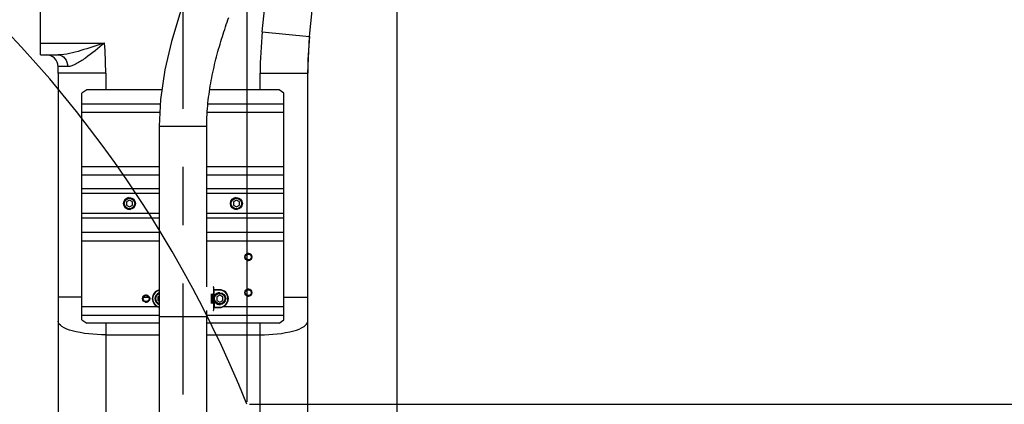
# Model space of a CAD drawing. Header units: millimetres. Extents: x 0 to 11890, y 0 to 8410.
# Tile 89 of 103: x 7118 to 7947, y 6243 to 6567. Entities that reach past the tile are written whole.
import ezdxf

# ---------------------------------------------------------------- set-up
doc = ezdxf.new("R2010")
doc.units = ezdxf.units.MM
doc.header["$LTSCALE"] = 653.95
doc.linetypes.add('CENTER', pattern=[0.6, 0.375, -0.075, 0.075, -0.075])
doc.layers.get('0').update_dxf_attribs({"linetype": 'CONTINUOUS'})
for name, color, linetype in [('304103000002_DXF_AXIS', 7, 'CONTINUOUS'), ('304103000002DXF_CONTINUOUS_LINE', 7, 'CONTINUOUS'), ('304105000020DXF_CONTINUOUS_LINE', 7, 'CONTINUOUS'), ('304109000002DXF_CONTINUOUS_LINE', 7, 'CONTINUOUS'), ('501023000027DXF_CONTINUOUS_LINE', 7, 'CONTINUOUS'), ('501023000078DXF_CONTINUOUS_LINE', 7, 'CONTINUOUS'), ('604006000006DXF_CONTINUOUS_LINE', 7, 'CONTINUOUS'), ('R50-1TANHUANDXF_CONTINUOUS_LINE', 7, 'CONTINUOUS'), ('运动范围_DXF_BALLOON', 7, 'CONTINUOUS'), ('运动范围_DXF_DIMENSION', 7, 'CONTINUOUS')]:
    doc.layers.add(name, color=color, linetype=linetype)
doc.styles.get("Standard").update_dxf_attribs({"font": 'txt', "width": 0.7})
doc.dimstyles.new('DIMSTYLE_1', dxfattribs={"dimtxt": 100, "dimasz": 60, "dimexe": 2, "dimexo": 0.2, "dimgap": 2.5, "dimtad": 0, "dimtih": 1, "dimtoh": 1, "dimdec": 1, "dimdsep": 46, "dimtxsty": 'Standard', "dimblk": '_FILLED', "dimblk1": '_FILLED', "dimblk2": '_FILLED', "dimcen": 0.09, "dimclrt": 5, "dimazin": 2, "dimtp": 0.1, "dimtm": 0.1, "dimtfac": 1, "dimtdec": 1, "dimtofl": 0, "dimtmove": 0, "dimatfit": 3, "dimldrblk": '_FILLED', "dimfxl": 0, "dimtolj": 1, "dimarcsym": 0})
doc.dimstyles.new('DIMSTYLE_2', dxfattribs={"dimtxt": 100, "dimasz": 60, "dimexe": 2, "dimexo": 0.2, "dimgap": 2.5, "dimtad": 0, "dimtih": 1, "dimtoh": 1, "dimdsep": 46, "dimtxsty": 'Standard', "dimblk": '_FILLED', "dimblk1": '_FILLED', "dimblk2": '_FILLED', "dimcen": 0.09, "dimclrt": 5, "dimazin": 2, "dimtp": 0.01, "dimtm": 0.01, "dimtfac": 1, "dimtofl": 0, "dimtmove": 0, "dimatfit": 3, "dimldrblk": '_FILLED', "dimfxl": 0, "dimtolj": 1, "dimarcsym": 0})
doc.dimstyles.new('DIMSTYLE_4', dxfattribs={"dimtxt": 100, "dimasz": 60, "dimexe": 2, "dimexo": 0.2, "dimgap": 2.5, "dimtad": 1, "dimdsep": 46, "dimtxsty": 'Standard', "dimblk": '_FILLED', "dimblk1": '_FILLED', "dimblk2": '_FILLED', "dimcen": 0.09, "dimclrt": 5, "dimazin": 2, "dimtp": 0.01, "dimtm": 0.01, "dimtfac": 1, "dimtofl": 0, "dimtmove": 0, "dimatfit": 3, "dimldrblk": '_FILLED', "dimfxl": 0, "dimtolj": 1, "dimarcsym": 0})
doc.dimstyles.new('DIMSTYLE_7', dxfattribs={"dimtxt": 100, "dimasz": 60, "dimexe": 2, "dimexo": 0.2, "dimgap": 2.5, "dimtad": 0, "dimtih": 1, "dimtoh": 1, "dimdec": 1, "dimdsep": 46, "dimtxsty": 'Standard', "dimblk": '_FILLED', "dimblk1": '_FILLED', "dimblk2": '_FILLED', "dimcen": 0.09, "dimclrt": 5, "dimazin": 2, "dimtp": 0.01, "dimtm": 0.01, "dimtfac": 1, "dimtofl": 0, "dimtmove": 0, "dimatfit": 3, "dimldrblk": '_FILLED', "dimfxl": 0, "dimtolj": 1, "dimarcsym": 0})

# ---------------------------------------------------------------- blocks, each defined once
blk = doc.blocks.new('*D4')
at = {"layer": '运动范围_DXF_DIMENSION', "color": 2, "linetype": 'Continuous', "transparency": 16777216}
blk.add_line((7311.22, 6243.35), (9194.47, 6243.35), dxfattribs=at)
blk = doc.blocks.new('_FILLED')
at = {"color": 0, "linetype": 'ByBlock'}
blk.add_solid([(0, 0), (-1, 0.117), (-1, -0.117)], dxfattribs=at)
blk = doc.blocks.new('*D18')
at = {"layer": '运动范围_DXF_DIMENSION', "color": 2, "linetype": 'Continuous', "transparency": 16777216}
blk.add_line((7257.5, 7734.59), (9194.47, 7734.59), dxfattribs=at)
blk = doc.blocks.new('*D19')
at = {"layer": '运动范围_DXF_DIMENSION', "color": 2, "linetype": 'Continuous', "transparency": 16777216}
for p, q in [((7257.5, 7734.59), (9802.48, 7734.59)), ((9782.48, 7734.59), (9782.48, 5994.44)), ((9782.48, 4254.29), (9782.48, 5994.44)), ((7872.68, 4254.29), (9802.48, 4254.29))]:
    blk.add_line(p, q, dxfattribs=at)
at = {"layer": '运动范围_DXF_DIMENSION', "color": 2, "linetype": 'Continuous', "transparency": 16777216, "xscale": 60, "yscale": 60, "zscale": 60}
for p, rotation in [((9782.48, 7734.59), 90), ((9782.48, 4254.29), 270)]:
    blk.add_blockref('_FILLED', p, dxfattribs=dict(at, rotation=rotation))
blk = doc.blocks.new('*D24')
at = {"layer": '运动范围_DXF_DIMENSION', "color": 2, "linetype": 'Continuous', "transparency": 16777216}
for p, q in [((7110.32, 5492.23), (7110.32, 7210.21)), ((7255.32, 6894.23), (7255.32, 7210.21)), ((7182.82, 7190.21), (6730.85, 7190.21)), ((7110.32, 7190.21), (7182.82, 7190.21)), ((7255.32, 7190.21), (7182.82, 7190.21))]:
    blk.add_line(p, q, dxfattribs=at)
at = {"layer": '运动范围_DXF_DIMENSION', "color": 2, "linetype": 'Continuous', "transparency": 16777216, "xscale": 60, "yscale": 60, "zscale": 60, "rotation": 180}
blk.add_blockref('_FILLED', (7110.32, 7190.21), dxfattribs=at)
at = {"layer": '运动范围_DXF_DIMENSION', "color": 2, "linetype": 'Continuous', "transparency": 16777216, "xscale": 60, "yscale": 60, "zscale": 60}
blk.add_blockref('_FILLED', (7255.32, 7190.21), dxfattribs=at)
blk = doc.blocks.new('*D37')
at = {"layer": '运动范围_DXF_BALLOON', "color": 2, "linetype": 'Continuous', "transparency": 16777216}
blk.add_line((7309.22, 6245.35), (7309.22, 7814.98), dxfattribs=at)
blk = doc.blocks.new('*D38')
at = {"layer": '运动范围_DXF_BALLOON', "color": 2, "linetype": 'Continuous', "transparency": 16777216}
for p, q in [((7550.19, 7623.04), (7550.19, 7814.98)), ((7435.5, 7478.04), (7550.19, 7623.04)), ((7435.5, 5534.64), (7435.5, 7478.04))]:
    blk.add_line(p, q, dxfattribs=at)

msp = doc.modelspace()

# ---------------------------------------------------------------- linework, layer by layer
at = {"color": 2, "linetype": 'Continuous'}
for centre, radius, start, end in [((7255.496, 5867.233), 1867.359, 315.002639, 180), ((6385.5, 5870.014), 996.309, 22.006917, 54.885704)]:
    msp.add_arc(centre, radius, start, end, dxfattribs=at)
at = {"layer": '304103000002_DXF_AXIS', "color": 7, "linetype": 'CENTER'}
msp.add_line((7255.316, 6737.233), (7255.316, 6251.722), dxfattribs=at)
at = {"layer": '304103000002DXF_CONTINUOUS_LINE', "color": 7, "linetype": 'Continuous'}
for p, q in [((7361.905, 6552.609), (7377.671, 6705.195)), ((7135.316, 6537.233), (7135.316, 6577.233)), ((7360.316, 6521.775), (7361.905, 6552.609)), ((7135.316, 6537.233), (7150.267, 6537.233)), ((7150.316, 6521.775), (7150.316, 6107.233)), ((7360.316, 6063.385), (7360.316, 6521.775))]:
    msp.add_line(p, q, dxfattribs=at)
at = {"layer": '304103000002DXF_CONTINUOUS_LINE', "color": 9, "linetype": 'Continuous'}
for p, q in [((7322.117, 6556.721), (7329.552, 6628.671)), ((7322.117, 6556.721), (7361.905, 6552.609)), ((7135.316, 6547.233), (7189.362, 6547.233)), ((7158.265, 6527.379), (7150.263, 6527.421)), ((7190.316, 6521.775), (7150.316, 6521.775)), ((7190.316, 6521.775), (7190.316, 6507.85)), ((7320.316, 6507.85), (7320.316, 6521.775)), ((7320.316, 6521.775), (7360.316, 6521.775)), ((7170.316, 6333.378), (7150.316, 6333.378)), ((7222.132, 6333.378), (7226.501, 6333.378)), ((7340.316, 6333.378), (7360.316, 6333.378)), ((7190.316, 6311.566), (7190.316, 6202.556)), ((7320.316, 6202.556), (7320.316, 6311.566)), ((7190.316, 6301.77), (7235.315, 6301.77)), ((7275.318, 6301.77), (7320.316, 6301.77))]:
    msp.add_line(p, q, dxfattribs=at)
for centre, start, end in [((7660.316, 6521.775), 174.100701, 180), ((6850.316, 6521.775), 0, 4.294122)]:
    msp.add_arc(centre, 340, start, end, dxfattribs=at)
at = {"layer": '304103000002DXF_CONTINUOUS_LINE', "color": 7, "linetype": 'Continuous'}
for centre, radius, start, end in [((7660.316, 6521.775), 300, 174.100701, 180), ((7140.265, 6527.233), 10, 1.078429, 90), ((6850.316, 6521.775), 300, 0, 1.078407)]:
    msp.add_arc(centre, radius, start, end, dxfattribs=at)
at = {"layer": '304103000002DXF_CONTINUOUS_LINE', "color": 9, "linetype": 'Continuous'}
for points, knots in [([(7189.362, 6547.233), (7182.731, 6545.039), (7169.972, 6541.008), (7156.757, 6537.233), (7150.269, 6537.233)], [0, 0, 0, 0, 0.5184414, 1, 1, 1, 1]), ([(7189.362, 6547.233), (7184.052, 6542.895), (7176.333, 6536.513), (7166.08, 6529.736), (7160.74, 6527.365), (7158.265, 6527.379)], [0, 0, 0, 0, 0.5523147, 0.8007018, 1, 1, 1, 1]), ([(7150.267, 6537.233), (7152.37, 6537.233), (7156.926, 6534.608), (7158.237, 6529.836), (7158.266, 6527.379)], [0, 0, 0, 0, 0.4611513, 1, 1, 1, 1]), ([(7190.316, 6301.77), (7180.822, 6301.77), (7167.869, 6303.093), (7154.441, 6307.392), (7150.316, 6311.48), (7150.316, 6313.264)], [0, 0, 0, 0, 0.658247, 0.8763698, 1, 1, 1, 1]), ([(7320.316, 6301.77), (7329.811, 6301.77), (7342.764, 6303.093), (7356.192, 6307.392), (7360.316, 6311.48), (7360.316, 6313.264)], [0, 0, 0, 0, 0.658247, 0.8763698, 1, 1, 1, 1])]:
    msp.add_open_spline(points, degree=3, knots=knots, dxfattribs=at)
at = {"layer": '304105000020DXF_CONTINUOUS_LINE', "color": 7, "linetype": 'Continuous'}
for p, q in [((7174.316, 6507.85), (7170.316, 6505.022)), ((7237.611, 6507.85), (7174.316, 6507.85)), ((7336.316, 6507.85), (7277.795, 6507.85)), ((7340.316, 6505.022), (7336.316, 6507.85)), ((7170.316, 6314.394), (7170.316, 6505.022)), ((7340.316, 6314.394), (7340.316, 6505.022)), ((7170.316, 6314.394), (7174.316, 6311.566)), ((7235.316, 6311.566), (7174.316, 6311.566)), ((7336.316, 6311.566), (7275.317, 6311.566)), ((7336.316, 6311.566), (7340.316, 6314.394))]:
    msp.add_line(p, q, dxfattribs=at)
at = {"layer": '304105000020DXF_CONTINUOUS_LINE', "color": 9, "linetype": 'Continuous'}
for p, q in [((7170.316, 6496.026), (7236.246, 6496.026)), ((7170.316, 6488.955), (7235.897, 6488.955)), ((7275.708, 6488.955), (7340.316, 6488.955)), ((7276.292, 6496.026), (7340.316, 6496.026)), ((7170.316, 6443.511), (7235.316, 6443.511)), ((7275.316, 6443.511), (7340.316, 6443.511)), ((7170.316, 6436.44), (7235.316, 6436.44)), ((7275.316, 6436.44), (7340.316, 6436.44)), ((7235.316, 6424.48), (7170.316, 6424.48)), ((7340.316, 6424.48), (7275.316, 6424.48)), ((7235.316, 6420.591), (7170.316, 6420.591)), ((7340.316, 6420.591), (7275.316, 6420.591)), ((7235.316, 6403.875), (7170.316, 6403.875)), ((7235.316, 6399.986), (7170.316, 6399.986)), ((7340.316, 6403.875), (7275.316, 6403.875)), ((7340.316, 6399.986), (7275.316, 6399.986)), ((7170.316, 6388.026), (7235.316, 6388.026)), ((7275.316, 6388.026), (7340.316, 6388.026)), ((7170.316, 6380.955), (7235.316, 6380.955)), ((7275.316, 6380.955), (7340.316, 6380.955)), ((7170.316, 6325.511), (7233.761, 6325.511)), ((7289.271, 6325.511), (7340.316, 6325.511)), ((7170.316, 6318.44), (7235.316, 6318.44)), ((7275.316, 6318.44), (7340.316, 6318.44))]:
    msp.add_line(p, q, dxfattribs=at)
at = {"layer": '304105000020DXF_CONTINUOUS_LINE', "color": 7, "linetype": 'Continuous'}
for centre, radius in [((7310.316, 6367.233), 3), ((7310.316, 6367.233), 2.5), ((7310.316, 6337.233), 3), ((7310.316, 6337.233), 2.5), ((7224.316, 6332.233), 3), ((7224.316, 6332.233), 2.5)]:
    msp.add_circle(centre, radius, dxfattribs=at)
at = {"layer": '304105000020DXF_CONTINUOUS_LINE', "color": 2, "linetype": 'Continuous'}
for centre in [(7310.316, 6367.233), (7310.316, 6337.233), (7224.316, 6332.233)]:
    msp.add_arc(centre, 3, 255, 195, dxfattribs=at)
at = {"layer": '304109000002DXF_CONTINUOUS_LINE', "color": 7, "linetype": 'Continuous'}
for p, q in [((7281.016, 6341.933), (7281.016, 6336.533)), ((7286.016, 6339.733), (7281.016, 6339.733)), ((7279.416, 6328.233), (7279.416, 6336.233)), ((7279.462, 6328.233), (7279.462, 6336.233)), ((7281.216, 6339.433), (7281.216, 6325.033)), ((7281.016, 6327.933), (7281.016, 6322.533)), ((7281.016, 6324.733), (7286.016, 6324.733))]:
    msp.add_line(p, q, dxfattribs=at)
at = {"layer": '304109000002DXF_CONTINUOUS_LINE', "color": 9, "linetype": 'Continuous'}
for p, q in [((7281.516, 6333.628), (7281.516, 6339.733)), ((7286.016, 6339.433), (7286.016, 6339.733)), ((7280.416, 6328.233), (7280.416, 6336.233)), ((7280.916, 6336.313), (7280.916, 6328.154)), ((7286.016, 6339.433), (7281.016, 6339.433)), ((7281.016, 6325.033), (7286.016, 6325.033)), ((7281.516, 6330.838), (7281.516, 6324.733)), ((7286.016, 6325.033), (7286.016, 6324.733))]:
    msp.add_line(p, q, dxfattribs=at)
at = {"layer": '304109000002DXF_CONTINUOUS_LINE', "color": 7, "linetype": 'Continuous'}
for centre, radius, start, end in [((7280.716, 6341.933), 0.3, 0, 90), ((7281.516, 6339.433), 0.3, 90, 180), ((7286.016, 6332.233), 7.5, 270, 90), ((7237.016, 6332.233), 7.5, 103.148444, 256.851556), ((7280.716, 6336.533), 0.3, 270, 360), ((7280.716, 6327.933), 0.3, 0, 90), ((7281.516, 6325.033), 0.3, 180, 270), ((7280.716, 6322.533), 0.3, 270, 360)]:
    msp.add_arc(centre, radius, start, end, dxfattribs=at)
at = {"layer": '304109000002DXF_CONTINUOUS_LINE', "color": 9, "linetype": 'Continuous'}
for centre, start, end in [((7237.016, 6332.233), 103.702175, 256.297801), ((7286.016, 6332.233), 270, 90)]:
    msp.add_arc(centre, 7.2, start, end, dxfattribs=at)
at = {"layer": '501023000027DXF_CONTINUOUS_LINE', "color": 7, "linetype": 'Continuous'}
for p, q in [((7235.316, 6334.312), (7234.216, 6333.677)), ((7234.216, 6333.677), (7234.216, 6330.79)), ((7286.316, 6335.12), (7283.816, 6333.677)), ((7283.816, 6333.677), (7283.816, 6330.79)), ((7288.816, 6333.677), (7286.316, 6335.12)), ((7288.816, 6330.79), (7288.816, 6333.677)), ((7234.216, 6330.79), (7235.316, 6330.155)), ((7283.816, 6330.79), (7286.316, 6329.347)), ((7286.316, 6329.347), (7288.816, 6330.79))]:
    msp.add_line(p, q, dxfattribs=at)
msp.add_circle((7286.316, 6332.233), 5, dxfattribs=at)
at = {"layer": '501023000027DXF_CONTINUOUS_LINE', "color": 9, "linetype": 'Continuous'}
msp.add_circle((7286.316, 6332.233), 4.4, dxfattribs=at)
at = {"layer": '501023000027DXF_CONTINUOUS_LINE', "color": 7, "linetype": 'Continuous'}
msp.add_arc((7236.716, 6332.233), 5, 106.274898, 253.725102, dxfattribs=at)
at = {"layer": '501023000027DXF_CONTINUOUS_LINE', "color": 9, "linetype": 'Continuous'}
msp.add_arc((7236.716, 6332.233), 4.4, 108.581866, 251.418464, dxfattribs=at)
at = {"layer": '501023000078DXF_CONTINUOUS_LINE', "color": 7, "linetype": 'Continuous'}
for p, q in [((7210.316, 6415.12), (7207.816, 6413.677)), ((7212.816, 6413.677), (7210.316, 6415.12)), ((7300.316, 6415.12), (7297.816, 6413.677)), ((7302.816, 6413.677), (7300.316, 6415.12)), ((7207.816, 6413.677), (7207.816, 6410.79)), ((7207.816, 6410.79), (7210.316, 6409.347)), ((7210.316, 6409.347), (7212.816, 6410.79)), ((7212.816, 6410.79), (7212.816, 6413.677)), ((7297.816, 6413.677), (7297.816, 6410.79)), ((7297.816, 6410.79), (7300.316, 6409.347)), ((7300.316, 6409.347), (7302.816, 6410.79)), ((7302.816, 6410.79), (7302.816, 6413.677))]:
    msp.add_line(p, q, dxfattribs=at)
for centre in [(7210.316, 6412.233), (7300.316, 6412.233)]:
    msp.add_circle(centre, 5, dxfattribs=at)
at = {"layer": '501023000078DXF_CONTINUOUS_LINE', "color": 9, "linetype": 'Continuous'}
for centre in [(7210.316, 6412.233), (7300.316, 6412.233)]:
    msp.add_circle(centre, 4.4, dxfattribs=at)
at = {"layer": '604006000006DXF_CONTINUOUS_LINE', "color": 7, "linetype": 'Continuous'}
for centre, start, end in [((7210.316, 6412.233), 98.229608, 278.229608), ((7300.316, 6412.233), 98.229608, 278.229608), ((7236.716, 6332.233), 106.270055, 253.729945), ((7286.316, 6332.233), 90, 277.715437)]:
    msp.add_arc(centre, 5, start, end, dxfattribs=at)
at = {"layer": 'R50-1TANHUANDXF_CONTINUOUS_LINE', "color": 7, "linetype": 'Continuous'}
for p, q in [((7235.316, 6477.233), (7235.316, 6317.233)), ((7275.316, 6342.233), (7275.316, 6477.233)), ((7275.316, 6317.233), (7275.316, 6322.233))]:
    msp.add_line(p, q, dxfattribs=at)
at = {"layer": 'R50-1TANHUANDXF_CONTINUOUS_LINE', "color": 9, "linetype": 'Continuous'}
for p, q in [((7235.316, 6477.233), (7275.316, 6477.233)), ((7235.316, 6317.233), (7275.316, 6317.233))]:
    msp.add_line(p, q, dxfattribs=at)
at = {"layer": 'R50-1TANHUANDXF_CONTINUOUS_LINE', "color": 7, "linetype": 'Continuous'}
for points in [[(7430.755, 6829.529), (7430.14, 6829.28), (7418.886, 6822.045), (7407.355, 6812.613), (7396.34, 6802.268), (7385.537, 6791.116), (7374.802, 6779.184), (7364.087, 6766.501), (7353.324, 6753.01), (7342.555, 6738.753), (7331.804, 6723.734), (7321.082, 6707.911), (7310.393, 6691.198), (7299.813, 6673.59), (7289.445, 6655.093), (7279.397, 6635.692), (7269.792, 6615.347), (7260.792, 6594.033), (7252.623, 6571.775), (7245.576, 6548.601), (7240.025, 6524.546), (7236.426, 6499.663), (7235.316, 6477.233)], [(7275.316, 6477.233), (7275.334, 6479.645), (7275.387, 6482.151), (7275.475, 6484.644), (7275.595, 6487.123), (7275.747, 6489.587), (7275.929, 6492.038), (7276.14, 6494.473), (7276.378, 6496.894), (7276.642, 6499.3), (7276.93, 6501.69), (7277.243, 6504.066), (7277.578, 6506.426), (7277.935, 6508.771), (7278.312, 6511.101), (7278.71, 6513.416), (7279.126, 6515.715), (7279.561, 6517.999), (7280.013, 6520.269), (7280.481, 6522.523), (7280.966, 6524.763), (7281.466, 6526.988), (7281.98, 6529.198), (7282.509, 6531.394), (7283.051, 6533.575), (7283.606, 6535.743), (7284.174, 6537.896), (7284.754, 6540.036), (7285.346, 6542.162), (7285.948, 6544.275), (7286.562, 6546.375), (7287.186, 6548.461), (7287.82, 6550.535), (7288.464, 6552.597), (7289.117, 6554.646), (7289.779, 6556.683), (7290.45, 6558.708), (7291.13, 6560.722), (7291.819, 6562.724), (7292.515, 6564.715), (7293.22, 6566.695), (7293.932, 6568.664)], [(7235.316, 6317.233), (7235.311, 6258.165), (7235.316, 6196.602), (7235.313, 6135.04), (7235.316, 6076.233)], [(7275.316, 6071.233), (7275.32, 6134.892), (7275.317, 6196.409), (7275.322, 6258.014), (7275.316, 6317.233)]]:
    msp.add_lwpolyline(points, dxfattribs=at)

# ---------------------------------------------------------------- dimensions: what is measured, and where the dimension line sits
at = {"layer": '运动范围_DXF_BALLOON', "color": 2, "linetype": 'Continuous'}
for feature_location, offset, origin, dimstyle, picture, middle in [((7309.217, 6245.35), (0, 1569.63), (7110.316, 6243.35), 'DIMSTYLE_2', '*D37', (7284.217, 7864.98)), ((7435.496, 5534.644), (114.694, 2280.335), (7110.316, 5532.644), 'DIMSTYLE_7', '*D38', (7525.19, 7864.98))]:
    dim = msp.add_ordinate_dim(feature_location=feature_location, offset=offset, dtype=1, origin=origin, dimstyle=dimstyle, dxfattribs=at)
    dim.commit()
    dim.dimension.update_dxf_attribs({"geometry": picture, "text_midpoint": middle})
at = {"layer": '运动范围_DXF_DIMENSION', "color": 2, "linetype": 'Continuous'}
for feature_location, offset, origin, override, picture, middle in [((7257.496, 7734.592), (1936.973, 0), (7255.496, 5278.233), {"dimgap": 25.000273, "dimtad": 1, "dimtih": 0, "dimtoh": 0}, '*D18', (9244.468, 7759.592)), ((7311.217, 6243.35), (1883.251, 0), (7309.217, 5278.233), {"dimgap": 24.999813, "dimtad": 1, "dimtih": 0, "dimtoh": 0}, '*D4', (9244.468, 6268.35))]:
    dim = msp.add_ordinate_dim(feature_location=feature_location, offset=offset, dtype=0, origin=origin, dimstyle='DIMSTYLE_1', override=override, dxfattribs=at)
    dim.commit()
    dim.dimension.update_dxf_attribs({"geometry": picture, "text_midpoint": middle})
for base, p1, p2, angle, picture, middle in [((9782.479, 7734.592), (7872.479, 4254.292), (7257.296, 7734.592), 90, '*D19', (9782.479, 5784.442)), ((7110.316, 7190.205), (7255.316, 6894.033), (7110.316, 5492.033), 180, '*D24', (6730.851, 7190.205))]:
    dim = msp.add_linear_dim(base=base, p1=p1, p2=p2, angle=angle, dimstyle='DIMSTYLE_4', dxfattribs=at)
    dim.commit()
    dim.dimension.update_dxf_attribs({"geometry": picture, "text_midpoint": middle, "dimtype": 160})

doc.saveas('drawing.dxf')
